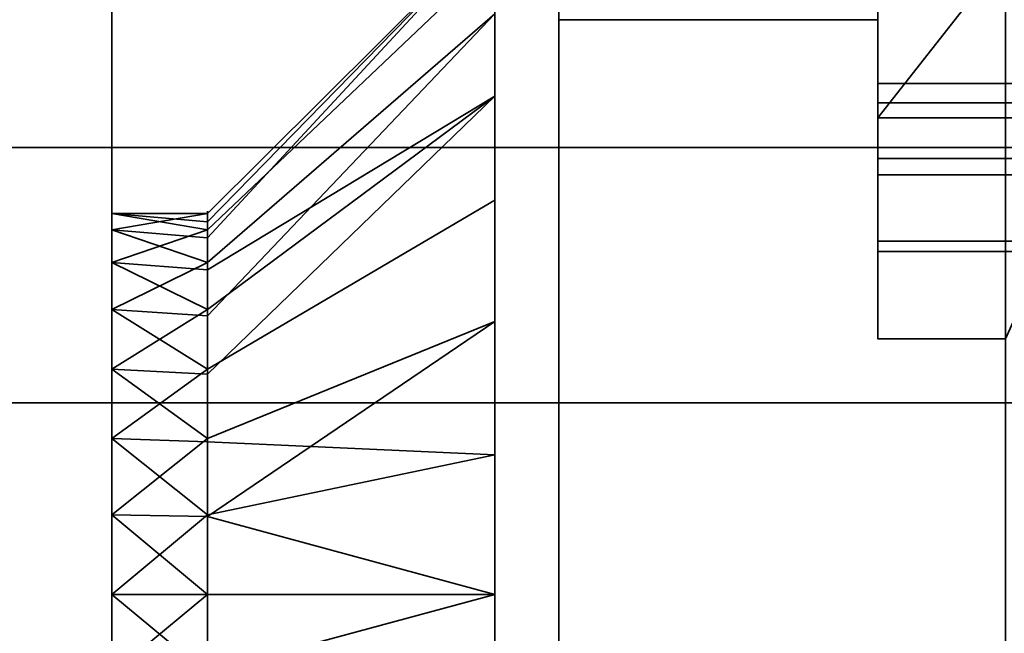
# Model space of a CAD drawing. Header units: millimetres. Extents: x -590 to 3690, y -120 to 127.
# Tile 90 of 256: x 404.78 to 412.49, y -36.81 to -32. Entities that reach past the tile are written whole.
import ezdxf

# ---------------------------------------------------------------- set-up
doc = ezdxf.new("R2010")
doc.units = ezdxf.units.MM
doc.layers.add('151', color=7, linetype='Continuous', true_color=0xffffff)

# ---------------------------------------------------------------- blocks, each defined once
blk = doc.blocks.new('UG_SURFACE_005')
at = {"layer": '151', "color": 252, "linetype": 'Continuous', "lineweight": 35}
for points in [[(408.5, -29.5, 1700), (408.5, -49.5, 1700), (405.5, -49.5, 1700), (405.5, -31.5, 1700)], [(405.5, -31.5, 1860), (405.5, -49.5, 1860), (408.5, -49.5, 1860), (408.5, -29.5, 1860)], [(408.5, -36.5, 1819.25), (408.5, -35.4085, 1819.1353), (408.5, -29.5, 1843.8321), (408.5, -30.4015, 1844.4871)], [(408.5, -35.4085, 1819.1353), (408.5, -33.4141, 1818.2473), (408.5, -29.5, 1843.8321)], [(408.5, -33.4141, 1818.2473), (408.5, -31.9534, 1816.625), (408.5, -29.5, 1843.8321)], [(408.5, -49.5, 1763), (408.5, -29.5, 1763), (408.5, -36.5, 1808.75), (408.5, -38.6354, 1809.2039)], [(408.5, -29.5, 1763), (408.5, -32.5985, 1810.487), (408.5, -34.3646, 1809.2039)], [(408.5, -34.3646, 1809.2039), (408.5, -36.5, 1808.75), (408.5, -29.5, 1763)], [(408.5, -31.507, 1812.3777), (408.5, -32.5985, 1810.487), (408.5, -29.5, 1763)], [(408.5, -29.5, 1763), (408.5, -49.5, 1763), (408.5, -37.5915, 1751.1352), (408.5, -36.5, 1751.25)], [(408.5, -36.5, 1751.25), (408.5, -35.4085, 1751.1352), (408.5, -29.5, 1763)], [(408.5, -29.5, 1716.2856), (408.5, -32.5985, 1742.4871), (408.5, -34.3646, 1741.2039)], [(408.5, -35.4085, 1751.1352), (408.5, -33.4141, 1750.2474), (408.5, -29.5, 1763)], [(408.5, -33.4141, 1750.2474), (408.5, -31.9534, 1748.625), (408.5, -29.5, 1763)], [(408.5, -34.3646, 1741.2039), (408.5, -36.5, 1740.75), (408.5, -29.5859, 1716.2473), (408.5, -29.5, 1716.2856)], [(408.5, -49.5, 1700), (408.5, -29.5, 1700), (408.5, -29.5, 1707.8321), (408.5, -30.4015, 1708.487)], [(408.5, -31.507, 1744.3776), (408.5, -32.5985, 1742.4871), (408.5, -29.5, 1716.2856)], [(408.5, -29.5859, 1852.2474), (408.5, -29.5, 1852.2856), (408.5, -29.5, 1860), (408.5, -49.5, 1860)], [(408.5, -49.5, 1860), (408.5, -31.0466, 1850.625), (408.5, -29.5859, 1852.2474)], [(408.5, -36.5, 1740.75), (408.5, -31.0466, 1714.625), (408.5, -29.5859, 1716.2473)], [(408.5, -30.4015, 1844.4871), (408.5, -37.5915, 1819.1353), (408.5, -36.5, 1819.25)], [(408.5, -30.4015, 1844.4871), (408.5, -49.5, 1823), (408.5, -39.5859, 1818.2473), (408.5, -37.5915, 1819.1353)], [(408.5, -49.5, 1823), (408.5, -30.4015, 1844.4871), (408.5, -31.493, 1846.3776)], [(408.5, -49.5, 1700), (408.5, -30.4015, 1708.487), (408.5, -31.493, 1710.3777)], [(408.5, -31.7212, 1848.5488), (408.5, -31.0466, 1850.625), (408.5, -49.5, 1860)], [(408.5, -31.7212, 1712.5487), (408.5, -31.0466, 1714.625), (408.5, -36.5, 1740.75)], [(408.5, -31.2788, 1746.5488), (406.25, -33.5164, 1746.3136), (406.25, -33.5816, 1745.6933)], [(408.5, -31.2788, 1746.5488), (408.5, -31.9534, 1748.625), (406.25, -33.9019, 1747.4999), (406.25, -33.7092, 1746.9068)], [(406.25, -33.7092, 1746.9068), (406.25, -33.5164, 1746.3136), (408.5, -31.2788, 1746.5488)], [(406.25, -33.5816, 1745.6933), (406.25, -33.6468, 1745.073), (408.5, -31.507, 1744.3776), (408.5, -31.2788, 1746.5488)], [(408.5, -31.2788, 1814.5487), (406.25, -33.5164, 1814.3135), (406.25, -33.5816, 1813.6933)], [(408.5, -31.2788, 1814.5487), (408.5, -31.9534, 1816.625), (406.25, -33.9019, 1815.5), (406.25, -33.7092, 1814.9068)], [(406.25, -33.7092, 1814.9068), (406.25, -33.5164, 1814.3135), (408.5, -31.2788, 1814.5487)], [(406.25, -33.5816, 1813.6933), (406.25, -33.6468, 1813.0729), (408.5, -31.507, 1812.3777), (408.5, -31.2788, 1814.5487)], [(405.5, -31.5, 1700), (405.5, -49.5, 1700), (405.5, -37.1237, 1743.0656), (405.5, -35.8763, 1743.0656)], [(405.5, -31.5, 1763), (405.5, -31.5, 1700), (405.5, -33.5164, 1745.6864)], [(405.5, -33.5164, 1745.6864), (405.5, -33.6468, 1746.927), (405.5, -31.5, 1763)], [(405.5, -35.8763, 1743.0656), (405.5, -34.7366, 1743.573), (405.5, -31.5, 1700)], [(405.5, -31.5, 1700), (405.5, -33.9019, 1744.5), (405.5, -33.5164, 1745.6864)], [(405.5, -31.5, 1763), (405.5, -35.2798, 1748.7407), (405.5, -36.5, 1749)], [(405.5, -33.6468, 1746.927), (405.5, -34.2706, 1748.0074), (405.5, -31.5, 1763)], [(405.5, -36.5, 1749), (405.5, -37.7202, 1748.7407), (405.5, -49.5, 1763), (405.5, -31.5, 1763)], [(405.5, -34.7366, 1743.573), (405.5, -33.9019, 1744.5), (405.5, -31.5, 1700)], [(405.5, -34.2706, 1748.0074), (405.5, -35.2798, 1748.7407), (405.5, -31.5, 1763)], [(405.5, -31.5, 1763), (405.5, -49.5, 1763), (405.5, -37.1237, 1811.0656), (405.5, -35.8763, 1811.0656)], [(405.5, -31.5, 1860), (405.5, -31.5, 1763), (405.5, -33.5164, 1813.6864)], [(405.5, -33.5164, 1813.6864), (405.5, -33.6468, 1814.9271), (405.5, -31.5, 1860)], [(405.5, -35.8763, 1811.0656), (405.5, -34.7366, 1811.5729), (405.5, -31.5, 1763)], [(405.5, -31.5, 1763), (405.5, -33.9019, 1812.5), (405.5, -33.5164, 1813.6864)], [(405.5, -31.5, 1860), (405.5, -35.2798, 1816.7406), (405.5, -36.5, 1817)], [(405.5, -33.6468, 1814.9271), (405.5, -34.2706, 1816.0074), (405.5, -31.5, 1860)], [(405.5, -36.5, 1817), (405.5, -37.7202, 1816.7406), (405.5, -49.5, 1860), (405.5, -31.5, 1860)], [(405.5, -34.7366, 1811.5729), (405.5, -33.9019, 1812.5), (405.5, -31.5, 1763)], [(405.5, -34.2706, 1816.0074), (405.5, -35.2798, 1816.7406), (405.5, -31.5, 1860)], [(408.5, -32.5985, 1742.4871), (408.5, -31.507, 1744.3776), (406.25, -33.6468, 1745.073), (406.25, -33.9587, 1744.5328)], [(408.5, -32.5985, 1810.487), (408.5, -31.507, 1812.3777), (406.25, -33.6468, 1813.0729), (406.25, -33.9587, 1812.5328)], [(408.5, -31.493, 1846.3776), (408.5, -31.7212, 1848.5488), (408.5, -49.5, 1860), (408.5, -49.5, 1823)], [(408.5, -36.5, 1740.75), (408.5, -31.493, 1710.3777), (408.5, -31.7212, 1712.5487)], [(408.5, -31.493, 1710.3777), (408.5, -36.5, 1740.75), (408.5, -38.6354, 1741.2039), (408.5, -49.5, 1700)], [(408.5, -31.9534, 1748.625), (408.5, -33.4141, 1750.2474), (406.25, -34.7366, 1748.427), (406.25, -34.3193, 1747.9635)], [(406.25, -34.3193, 1747.9635), (406.25, -33.9019, 1747.4999), (408.5, -31.9534, 1748.625)], [(408.5, -31.9534, 1816.625), (408.5, -33.4141, 1818.2473), (406.25, -34.7366, 1816.427), (406.25, -34.3193, 1815.9635)], [(406.25, -34.3193, 1815.9635), (406.25, -33.9019, 1815.5), (408.5, -31.9534, 1816.625)], [(408.5, -32.5985, 1742.4871), (406.25, -34.2706, 1743.9926), (406.25, -34.7752, 1743.626)], [(406.25, -33.9587, 1744.5328), (406.25, -34.2706, 1743.9926), (408.5, -32.5985, 1742.4871)], [(406.25, -34.7752, 1743.626), (406.25, -35.2798, 1743.2593), (408.5, -34.3646, 1741.2039), (408.5, -32.5985, 1742.4871)], [(408.5, -32.5985, 1810.487), (406.25, -34.2706, 1811.9926), (406.25, -34.7752, 1811.626)], [(406.25, -33.9587, 1812.5328), (406.25, -34.2706, 1811.9926), (408.5, -32.5985, 1810.487)], [(406.25, -34.7752, 1811.626), (406.25, -35.2798, 1811.2594), (408.5, -34.3646, 1809.2039), (408.5, -32.5985, 1810.487)], [(406.25, -35.3065, 1748.6807), (406.25, -34.7366, 1748.427), (408.5, -33.4141, 1750.2474), (408.5, -35.4085, 1751.1352)], [(406.25, -35.3065, 1816.6808), (406.25, -34.7366, 1816.427), (408.5, -33.4141, 1818.2473), (408.5, -35.4085, 1819.1353)], [(405.5, -33.5164, 1745.6864), (405.5, -33.9019, 1744.5), (406.25, -33.6468, 1745.073)], [(405.5, -33.6468, 1746.927), (405.5, -33.5164, 1745.6864), (406.25, -33.5164, 1746.3136)], [(405.5, -33.5164, 1745.6864), (406.25, -33.5816, 1745.6933), (406.25, -33.5164, 1746.3136)], [(406.25, -33.5164, 1746.3136), (406.25, -33.7092, 1746.9068), (405.5, -33.6468, 1746.927)], [(406.25, -33.6468, 1745.073), (406.25, -33.5816, 1745.6933), (405.5, -33.5164, 1745.6864)], [(405.5, -33.5164, 1813.6864), (405.5, -33.9019, 1812.5), (406.25, -33.6468, 1813.0729)], [(405.5, -33.6468, 1814.9271), (405.5, -33.5164, 1813.6864), (406.25, -33.5164, 1814.3135)], [(405.5, -33.5164, 1813.6864), (406.25, -33.5816, 1813.6933), (406.25, -33.5164, 1814.3135)], [(406.25, -33.5164, 1814.3135), (406.25, -33.7092, 1814.9068), (405.5, -33.6468, 1814.9271)], [(406.25, -33.6468, 1813.0729), (406.25, -33.5816, 1813.6933), (405.5, -33.5164, 1813.6864)], [(405.5, -33.9019, 1744.5), (406.25, -33.9587, 1744.5328), (406.25, -33.6468, 1745.073)], [(405.5, -33.6468, 1746.927), (406.25, -33.7092, 1746.9068), (406.25, -33.9019, 1747.4999)], [(406.25, -33.9019, 1747.4999), (405.5, -34.2706, 1748.0074), (405.5, -33.6468, 1746.927)], [(405.5, -33.9019, 1812.5), (406.25, -33.9587, 1812.5328), (406.25, -33.6468, 1813.0729)], [(405.5, -33.6468, 1814.9271), (406.25, -33.7092, 1814.9068), (406.25, -33.9019, 1815.5)], [(406.25, -33.9019, 1815.5), (405.5, -34.2706, 1816.0074), (405.5, -33.6468, 1814.9271)], [(406.25, -34.2706, 1743.9926), (405.5, -33.9019, 1744.5), (405.5, -34.7366, 1743.573)], [(406.25, -33.9019, 1747.4999), (406.25, -34.3193, 1747.9635), (405.5, -34.2706, 1748.0074)], [(406.25, -34.2706, 1743.9926), (406.25, -33.9587, 1744.5328), (405.5, -33.9019, 1744.5)], [(406.25, -34.2706, 1811.9926), (405.5, -33.9019, 1812.5), (405.5, -34.7366, 1811.5729)], [(406.25, -33.9019, 1815.5), (406.25, -34.3193, 1815.9635), (405.5, -34.2706, 1816.0074)], [(406.25, -34.2706, 1811.9926), (406.25, -33.9587, 1812.5328), (405.5, -33.9019, 1812.5)], [(405.5, -34.7366, 1743.573), (406.25, -34.7752, 1743.626), (406.25, -34.2706, 1743.9926)], [(405.5, -35.2798, 1748.7407), (405.5, -34.2706, 1748.0074), (406.25, -34.7366, 1748.427)], [(405.5, -34.2706, 1748.0074), (406.25, -34.3193, 1747.9635), (406.25, -34.7366, 1748.427)], [(405.5, -34.7366, 1811.5729), (406.25, -34.7752, 1811.626), (406.25, -34.2706, 1811.9926)], [(405.5, -35.2798, 1816.7406), (405.5, -34.2706, 1816.0074), (406.25, -34.7366, 1816.427)], [(405.5, -34.2706, 1816.0074), (406.25, -34.3193, 1815.9635), (406.25, -34.7366, 1816.427)], [(408.5, -34.3646, 1741.2039), (406.25, -35.2798, 1743.2593), (406.25, -35.8899, 1743.1297)], [(406.25, -35.8899, 1743.1297), (406.25, -36.5, 1743), (408.5, -36.5, 1740.75), (408.5, -34.3646, 1741.2039)], [(408.5, -34.3646, 1809.2039), (406.25, -35.2798, 1811.2594), (406.25, -35.8899, 1811.1297)], [(406.25, -35.8899, 1811.1297), (406.25, -36.5, 1811), (408.5, -36.5, 1808.75), (408.5, -34.3646, 1809.2039)], [(405.5, -34.7366, 1743.573), (405.5, -35.8763, 1743.0656), (406.25, -35.2798, 1743.2593)], [(406.25, -34.7366, 1748.427), (406.25, -35.3065, 1748.6807), (405.5, -35.2798, 1748.7407)], [(406.25, -35.2798, 1743.2593), (406.25, -34.7752, 1743.626), (405.5, -34.7366, 1743.573)], [(405.5, -34.7366, 1811.5729), (405.5, -35.8763, 1811.0656), (406.25, -35.2798, 1811.2594)], [(406.25, -34.7366, 1816.427), (406.25, -35.3065, 1816.6808), (405.5, -35.2798, 1816.7406)], [(406.25, -35.2798, 1811.2594), (406.25, -34.7752, 1811.626), (405.5, -34.7366, 1811.5729)], [(405.5, -35.8763, 1743.0656), (406.25, -35.8899, 1743.1297), (406.25, -35.2798, 1743.2593)], [(405.5, -36.5, 1749), (405.5, -35.2798, 1748.7407), (406.25, -35.8763, 1748.9344)], [(405.5, -35.2798, 1748.7407), (406.25, -35.3065, 1748.6807), (406.25, -35.8763, 1748.9344)], [(405.5, -35.8763, 1811.0656), (406.25, -35.8899, 1811.1297), (406.25, -35.2798, 1811.2594)], [(405.5, -36.5, 1817), (405.5, -35.2798, 1816.7406), (406.25, -35.8763, 1816.9345)], [(405.5, -35.2798, 1816.7406), (406.25, -35.3065, 1816.6808), (406.25, -35.8763, 1816.9345)], [(408.5, -35.4085, 1751.1352), (406.25, -35.8763, 1748.9344), (406.25, -35.3065, 1748.6807)], [(408.5, -35.4085, 1819.1353), (406.25, -35.8763, 1816.9345), (406.25, -35.3065, 1816.6808)], [(406.25, -36.5, 1749), (406.25, -35.8763, 1748.9344), (408.5, -35.4085, 1751.1352), (408.5, -36.5, 1751.25)], [(406.25, -36.5, 1817), (406.25, -35.8763, 1816.9345), (408.5, -35.4085, 1819.1353), (408.5, -36.5, 1819.25)], [(405.5, -35.8763, 1743.0656), (405.5, -37.1237, 1743.0656), (406.25, -36.5, 1743)], [(406.25, -35.8763, 1748.9344), (406.25, -36.5, 1749), (405.5, -36.5, 1749)], [(406.25, -36.5, 1743), (406.25, -35.8899, 1743.1297), (405.5, -35.8763, 1743.0656)], [(405.5, -35.8763, 1811.0656), (405.5, -37.1237, 1811.0656), (406.25, -36.5, 1811)], [(406.25, -35.8763, 1816.9345), (406.25, -36.5, 1817), (405.5, -36.5, 1817)], [(406.25, -36.5, 1811), (406.25, -35.8899, 1811.1297), (405.5, -35.8763, 1811.0656)], [(405.5, -36.5, 1749), (406.25, -36.5, 1749), (406.25, -37.1237, 1748.9344)], [(406.25, -37.1237, 1748.9344), (405.5, -37.7202, 1748.7407), (405.5, -36.5, 1749)], [(405.5, -37.1237, 1743.0656), (406.25, -37.1101, 1743.1297), (406.25, -36.5, 1743)], [(405.5, -36.5, 1817), (406.25, -36.5, 1817), (406.25, -37.1237, 1816.9345)], [(406.25, -37.1237, 1816.9345), (405.5, -37.7202, 1816.7406), (405.5, -36.5, 1817)], [(405.5, -37.1237, 1811.0656), (406.25, -37.1101, 1811.1297), (406.25, -36.5, 1811)], [(408.5, -36.5, 1751.25), (408.5, -37.5915, 1751.1352), (406.25, -37.1237, 1748.9344), (406.25, -36.5, 1749)], [(408.5, -38.6354, 1741.2039), (408.5, -36.5, 1740.75), (406.25, -36.5, 1743), (406.25, -37.1101, 1743.1297)], [(408.5, -36.5, 1819.25), (408.5, -37.5915, 1819.1353), (406.25, -37.1237, 1816.9345), (406.25, -36.5, 1817)], [(408.5, -38.6354, 1809.2039), (408.5, -36.5, 1808.75), (406.25, -36.5, 1811), (406.25, -37.1101, 1811.1297)]]:
    blk.add_3dface(points, dxfattribs=at)
blk = doc.blocks.new('UG_SURFACE_007')
at = {"layer": '151', "color": 252, "linetype": 'Continuous', "lineweight": 35}
for points in [[(408.5, -29.5, 265), (408.5, -49.5, 265), (405.5, -49.5, 265), (405.5, -31.5, 265)], [(405.5, -31.5, 425), (405.5, -49.5, 425), (408.5, -49.5, 425), (408.5, -29.5, 425)], [(408.5, -36.5, 384.25), (408.5, -35.4085, 384.1353), (408.5, -29.5, 408.8321), (408.5, -30.4015, 409.4871)], [(408.5, -35.4085, 384.1353), (408.5, -33.4141, 383.2473), (408.5, -29.5, 408.8321)], [(408.5, -29.5, 328), (408.5, -34.3646, 374.2039), (408.5, -36.5, 373.75)], [(408.5, -29.5, 408.8321), (408.5, -33.4141, 383.2473), (408.5, -31.9534, 381.625)], [(408.5, -36.5, 373.75), (408.5, -38.6354, 374.2039), (408.5, -49.5, 328), (408.5, -29.5, 328)], [(408.5, -31.507, 377.3777), (408.5, -32.5985, 375.4871), (408.5, -29.5, 328)], [(408.5, -29.5859, 417.2473), (408.5, -29.5, 417.2856), (408.5, -29.5, 425), (408.5, -49.5, 425)], [(408.5, -32.5985, 375.4871), (408.5, -34.3646, 374.2039), (408.5, -29.5, 328)], [(408.5, -29.5859, 281.2473), (408.5, -29.5, 281.2856), (408.5, -34.3646, 306.2039), (408.5, -36.5, 305.75)], [(408.5, -29.5, 328), (408.5, -49.5, 328), (408.5, -37.5915, 316.1353), (408.5, -36.5, 316.25)], [(408.5, -49.5, 265), (408.5, -29.5, 265), (408.5, -29.5, 272.8321), (408.5, -30.4015, 273.4871)], [(408.5, -36.5, 316.25), (408.5, -35.4085, 316.1353), (408.5, -29.5, 328)], [(408.5, -29.5, 328), (408.5, -33.4141, 315.2473), (408.5, -31.9534, 313.625)], [(408.5, -31.507, 309.3777), (408.5, -32.5985, 307.4871), (408.5, -29.5, 281.2856)], [(408.5, -35.4085, 316.1353), (408.5, -33.4141, 315.2473), (408.5, -29.5, 328)], [(408.5, -32.5985, 307.4871), (408.5, -34.3646, 306.2039), (408.5, -29.5, 281.2856)], [(408.5, -49.5, 425), (408.5, -31.0466, 415.625), (408.5, -29.5859, 417.2473)], [(408.5, -36.5, 305.75), (408.5, -31.0466, 279.625), (408.5, -29.5859, 281.2473)], [(408.5, -30.4015, 409.4871), (408.5, -37.5915, 384.1353), (408.5, -36.5, 384.25)], [(408.5, -49.5, 425), (408.5, -39.5859, 383.2473), (408.5, -30.4015, 409.4871), (408.5, -31.493, 411.3777)], [(408.5, -30.4015, 409.4871), (408.5, -39.5859, 383.2473), (408.5, -37.5915, 384.1353)], [(408.5, -49.5, 265), (408.5, -30.4015, 273.4871), (408.5, -31.493, 275.3777)], [(408.5, -49.5, 425), (408.5, -31.7212, 413.5488), (408.5, -31.0466, 415.625)], [(408.5, -38.6354, 306.2039), (408.5, -49.5, 265), (408.5, -31.7212, 277.5488), (408.5, -31.0466, 279.625)], [(408.5, -36.5, 305.75), (408.5, -38.6354, 306.2039), (408.5, -31.0466, 279.625)], [(408.5, -31.2788, 311.5488), (406.25, -33.5164, 311.3136), (406.25, -33.5816, 310.6933)], [(408.5, -31.2788, 311.5488), (408.5, -31.9534, 313.625), (406.25, -33.9019, 312.5), (406.25, -33.7092, 311.9068)], [(406.25, -33.7092, 311.9068), (406.25, -33.5164, 311.3136), (408.5, -31.2788, 311.5488)], [(406.25, -33.5816, 310.6933), (406.25, -33.6468, 310.073), (408.5, -31.507, 309.3777), (408.5, -31.2788, 311.5488)], [(408.5, -31.2788, 379.5488), (406.25, -33.5164, 379.3136), (406.25, -33.5816, 378.6933)], [(408.5, -31.2788, 379.5488), (408.5, -31.9534, 381.625), (406.25, -33.9019, 380.5), (406.25, -33.7092, 379.9068)], [(406.25, -33.7092, 379.9068), (406.25, -33.5164, 379.3136), (408.5, -31.2788, 379.5488)], [(406.25, -33.5816, 378.6933), (406.25, -33.6468, 378.0729), (408.5, -31.507, 377.3777), (408.5, -31.2788, 379.5488)], [(405.5, -31.5, 328), (405.5, -31.5, 265), (405.5, -33.5164, 310.6864)], [(405.5, -31.5, 265), (405.5, -34.7366, 308.5729), (405.5, -33.9019, 309.5)], [(405.5, -31.5, 265), (405.5, -49.5, 265), (405.5, -37.1237, 308.0656), (405.5, -35.8763, 308.0656)], [(405.5, -31.5, 328), (405.5, -33.6468, 311.9271), (405.5, -34.2706, 313.0074)], [(405.5, -33.9019, 309.5), (405.5, -33.5164, 310.6864), (405.5, -31.5, 265)], [(405.5, -31.5, 328), (405.5, -35.2798, 313.7406), (405.5, -36.5, 314)], [(405.5, -33.5164, 310.6864), (405.5, -33.6468, 311.9271), (405.5, -31.5, 328)], [(405.5, -36.5, 314), (405.5, -37.7202, 313.7406), (405.5, -49.5, 328), (405.5, -31.5, 328)], [(405.5, -35.8763, 308.0656), (405.5, -34.7366, 308.5729), (405.5, -31.5, 265)], [(405.5, -34.2706, 313.0074), (405.5, -35.2798, 313.7406), (405.5, -31.5, 328)], [(405.5, -31.5, 425), (405.5, -31.5, 328), (405.5, -33.5164, 378.6864)], [(405.5, -31.5, 328), (405.5, -34.7366, 376.5729), (405.5, -33.9019, 377.5)], [(405.5, -31.5, 328), (405.5, -49.5, 328), (405.5, -37.1237, 376.0656), (405.5, -35.8763, 376.0656)], [(405.5, -31.5, 425), (405.5, -33.6468, 379.927), (405.5, -34.2706, 381.0074)], [(405.5, -33.9019, 377.5), (405.5, -33.5164, 378.6864), (405.5, -31.5, 328)], [(405.5, -31.5, 425), (405.5, -35.2798, 381.7406), (405.5, -36.5, 382)], [(405.5, -33.5164, 378.6864), (405.5, -33.6468, 379.927), (405.5, -31.5, 425)], [(405.5, -36.5, 382), (405.5, -37.7202, 381.7406), (405.5, -49.5, 425), (405.5, -31.5, 425)], [(405.5, -35.8763, 376.0656), (405.5, -34.7366, 376.5729), (405.5, -31.5, 328)], [(405.5, -34.2706, 381.0074), (405.5, -35.2798, 381.7406), (405.5, -31.5, 425)], [(408.5, -32.5985, 307.4871), (408.5, -31.507, 309.3777), (406.25, -33.6468, 310.073), (406.25, -33.9587, 309.5328)], [(408.5, -32.5985, 375.4871), (408.5, -31.507, 377.3777), (406.25, -33.6468, 378.0729), (406.25, -33.9587, 377.5328)], [(408.5, -31.493, 411.3777), (408.5, -31.7212, 413.5488), (408.5, -49.5, 425)], [(408.5, -31.493, 275.3777), (408.5, -31.7212, 277.5488), (408.5, -49.5, 265)], [(408.5, -31.9534, 313.625), (408.5, -33.4141, 315.2473), (406.25, -34.7366, 313.4271), (406.25, -34.3193, 312.9635)], [(406.25, -34.3193, 312.9635), (406.25, -33.9019, 312.5), (408.5, -31.9534, 313.625)], [(408.5, -31.9534, 381.625), (408.5, -33.4141, 383.2473), (406.25, -34.7366, 381.427), (406.25, -34.3193, 380.9635)], [(406.25, -34.3193, 380.9635), (406.25, -33.9019, 380.5), (408.5, -31.9534, 381.625)], [(408.5, -32.5985, 307.4871), (406.25, -34.2706, 308.9926), (406.25, -34.7752, 308.626)], [(406.25, -33.9587, 309.5328), (406.25, -34.2706, 308.9926), (408.5, -32.5985, 307.4871)], [(406.25, -34.7752, 308.626), (406.25, -35.2798, 308.2594), (408.5, -34.3646, 306.2039), (408.5, -32.5985, 307.4871)], [(408.5, -32.5985, 375.4871), (406.25, -34.2706, 376.9926), (406.25, -34.7752, 376.626)], [(406.25, -33.9587, 377.5328), (406.25, -34.2706, 376.9926), (408.5, -32.5985, 375.4871)], [(406.25, -34.7752, 376.626), (406.25, -35.2798, 376.2594), (408.5, -34.3646, 374.2039), (408.5, -32.5985, 375.4871)], [(406.25, -35.3065, 313.6807), (406.25, -34.7366, 313.4271), (408.5, -33.4141, 315.2473), (408.5, -35.4085, 316.1353)], [(406.25, -35.3065, 381.6808), (406.25, -34.7366, 381.427), (408.5, -33.4141, 383.2473), (408.5, -35.4085, 384.1353)], [(405.5, -33.5164, 310.6864), (405.5, -33.9019, 309.5), (406.25, -33.6468, 310.073)], [(405.5, -33.5164, 310.6864), (406.25, -33.5816, 310.6933), (406.25, -33.5164, 311.3136)], [(406.25, -33.5164, 311.3136), (405.5, -33.6468, 311.9271), (405.5, -33.5164, 310.6864)], [(406.25, -33.5164, 311.3136), (406.25, -33.7092, 311.9068), (405.5, -33.6468, 311.9271)], [(406.25, -33.6468, 310.073), (406.25, -33.5816, 310.6933), (405.5, -33.5164, 310.6864)], [(405.5, -33.5164, 378.6864), (405.5, -33.9019, 377.5), (406.25, -33.6468, 378.0729)], [(405.5, -33.5164, 378.6864), (406.25, -33.5816, 378.6933), (406.25, -33.5164, 379.3136)], [(406.25, -33.5164, 379.3136), (405.5, -33.6468, 379.927), (405.5, -33.5164, 378.6864)], [(406.25, -33.5164, 379.3136), (406.25, -33.7092, 379.9068), (405.5, -33.6468, 379.927)], [(406.25, -33.6468, 378.0729), (406.25, -33.5816, 378.6933), (405.5, -33.5164, 378.6864)], [(405.5, -33.9019, 309.5), (406.25, -33.9587, 309.5328), (406.25, -33.6468, 310.073)], [(405.5, -33.6468, 311.9271), (406.25, -33.7092, 311.9068), (406.25, -33.9019, 312.5)], [(406.25, -33.9019, 312.5), (405.5, -34.2706, 313.0074), (405.5, -33.6468, 311.9271)], [(405.5, -33.9019, 377.5), (406.25, -33.9587, 377.5328), (406.25, -33.6468, 378.0729)], [(405.5, -33.6468, 379.927), (406.25, -33.7092, 379.9068), (406.25, -33.9019, 380.5)], [(406.25, -33.9019, 380.5), (405.5, -34.2706, 381.0074), (405.5, -33.6468, 379.927)], [(405.5, -33.9019, 309.5), (405.5, -34.7366, 308.5729), (406.25, -34.2706, 308.9926)], [(406.25, -33.9019, 312.5), (406.25, -34.3193, 312.9635), (405.5, -34.2706, 313.0074)], [(406.25, -34.2706, 308.9926), (406.25, -33.9587, 309.5328), (405.5, -33.9019, 309.5)], [(405.5, -33.9019, 377.5), (405.5, -34.7366, 376.5729), (406.25, -34.2706, 376.9926)], [(406.25, -33.9019, 380.5), (406.25, -34.3193, 380.9635), (405.5, -34.2706, 381.0074)], [(406.25, -34.2706, 376.9926), (406.25, -33.9587, 377.5328), (405.5, -33.9019, 377.5)], [(405.5, -34.7366, 308.5729), (406.25, -34.7752, 308.626), (406.25, -34.2706, 308.9926)], [(405.5, -35.2798, 313.7406), (405.5, -34.2706, 313.0074), (406.25, -34.7366, 313.4271)], [(405.5, -34.2706, 313.0074), (406.25, -34.3193, 312.9635), (406.25, -34.7366, 313.4271)], [(405.5, -34.7366, 376.5729), (406.25, -34.7752, 376.626), (406.25, -34.2706, 376.9926)], [(405.5, -35.2798, 381.7406), (405.5, -34.2706, 381.0074), (406.25, -34.7366, 381.427)], [(405.5, -34.2706, 381.0074), (406.25, -34.3193, 380.9635), (406.25, -34.7366, 381.427)], [(408.5, -36.5, 305.75), (408.5, -34.3646, 306.2039), (406.25, -35.2798, 308.2594), (406.25, -35.8899, 308.1297)], [(408.5, -36.5, 373.75), (408.5, -34.3646, 374.2039), (406.25, -35.2798, 376.2594), (406.25, -35.8899, 376.1297)], [(405.5, -34.7366, 308.5729), (405.5, -35.8763, 308.0656), (406.25, -35.2798, 308.2594)], [(406.25, -34.7366, 313.4271), (406.25, -35.3065, 313.6807), (405.5, -35.2798, 313.7406)], [(406.25, -35.2798, 308.2594), (406.25, -34.7752, 308.626), (405.5, -34.7366, 308.5729)], [(406.25, -35.2798, 376.2594), (405.5, -34.7366, 376.5729), (405.5, -35.8763, 376.0656)], [(406.25, -34.7366, 381.427), (406.25, -35.3065, 381.6808), (405.5, -35.2798, 381.7406)], [(406.25, -35.2798, 376.2594), (406.25, -34.7752, 376.626), (405.5, -34.7366, 376.5729)], [(405.5, -35.8763, 308.0656), (406.25, -35.8899, 308.1297), (406.25, -35.2798, 308.2594)], [(405.5, -36.5, 314), (405.5, -35.2798, 313.7406), (406.25, -35.8763, 313.9344)], [(405.5, -35.2798, 313.7406), (406.25, -35.3065, 313.6807), (406.25, -35.8763, 313.9344)], [(405.5, -35.8763, 376.0656), (406.25, -35.8899, 376.1297), (406.25, -35.2798, 376.2594)], [(405.5, -36.5, 382), (405.5, -35.2798, 381.7406), (406.25, -35.8763, 381.9344)], [(405.5, -35.2798, 381.7406), (406.25, -35.3065, 381.6808), (406.25, -35.8763, 381.9344)], [(408.5, -35.4085, 316.1353), (406.25, -35.8763, 313.9344), (406.25, -35.3065, 313.6807)], [(408.5, -35.4085, 384.1353), (406.25, -35.8763, 381.9344), (406.25, -35.3065, 381.6808)], [(406.25, -36.5, 314), (406.25, -35.8763, 313.9344), (408.5, -35.4085, 316.1353), (408.5, -36.5, 316.25)], [(406.25, -36.5, 382), (406.25, -35.8763, 381.9344), (408.5, -35.4085, 384.1353), (408.5, -36.5, 384.25)], [(405.5, -35.8763, 308.0656), (405.5, -37.1237, 308.0656), (406.25, -36.5, 308)], [(406.25, -35.8763, 313.9344), (406.25, -36.5, 314), (405.5, -36.5, 314)], [(406.25, -36.5, 308), (406.25, -35.8899, 308.1297), (405.5, -35.8763, 308.0656)], [(405.5, -35.8763, 376.0656), (405.5, -37.1237, 376.0656), (406.25, -36.5, 376)], [(406.25, -35.8763, 381.9344), (406.25, -36.5, 382), (405.5, -36.5, 382)], [(406.25, -36.5, 376), (406.25, -35.8899, 376.1297), (405.5, -35.8763, 376.0656)], [(406.25, -35.8899, 308.1297), (406.25, -36.5, 308), (408.5, -36.5, 305.75)], [(406.25, -35.8899, 376.1297), (406.25, -36.5, 376), (408.5, -36.5, 373.75)], [(405.5, -36.5, 314), (406.25, -36.5, 314), (406.25, -37.1237, 313.9344)], [(406.25, -37.1237, 313.9344), (405.5, -37.7202, 313.7406), (405.5, -36.5, 314)], [(405.5, -37.1237, 308.0656), (406.25, -37.1101, 308.1297), (406.25, -36.5, 308)], [(405.5, -36.5, 382), (406.25, -36.5, 382), (406.25, -37.1237, 381.9344)], [(406.25, -37.1237, 381.9344), (405.5, -37.7202, 381.7406), (405.5, -36.5, 382)], [(405.5, -37.1237, 376.0656), (406.25, -37.1101, 376.1297), (406.25, -36.5, 376)], [(408.5, -36.5, 316.25), (408.5, -37.5915, 316.1353), (406.25, -37.1237, 313.9344), (406.25, -36.5, 314)], [(408.5, -36.5, 305.75), (406.25, -36.5, 308), (406.25, -37.1101, 308.1297)], [(406.25, -37.1101, 308.1297), (406.25, -37.7202, 308.2594), (408.5, -38.6354, 306.2039), (408.5, -36.5, 305.75)], [(408.5, -36.5, 384.25), (408.5, -37.5915, 384.1353), (406.25, -37.1237, 381.9344), (406.25, -36.5, 382)], [(408.5, -36.5, 373.75), (406.25, -36.5, 376), (406.25, -37.1101, 376.1297)], [(406.25, -37.1101, 376.1297), (406.25, -37.7202, 376.2594), (408.5, -38.6354, 374.2039), (408.5, -36.5, 373.75)]]:
    blk.add_3dface(points, dxfattribs=at)
blk = doc.blocks.new('UG_SURFACE_009')
at = {"layer": '151', "color": 43, "linetype": 'Continuous', "lineweight": 35}
for points in [[(-409, 0, 2017), (-409, -49, 2017), (409, -49, 2017), (409, 0, 2017)], [(409, 0, 2017), (409, -49, 2017), (409, -32, 27), (409, -22, 27)], [(-409, -47), (-409, -2), (409, -2), (409, -47)], [(409, -47), (409, -2), (409, -22.5, 14), (409, -31.5, 14)], [(411.5, -21.232, 28), (411.5, -32.7679, 28), (414.0083, -29.5753, 28), (414.0083, -24.4247, 28)], [(411.5, -32.7679, 28), (411.5, -21.232, 28), (411.5, -22, 27), (411.5, -32, 27)], [(409, -22, 27), (409, -32, 27), (411.5, -32, 27), (411.5, -22, 27)], [(411.5, -32.7679, 28), (413.2158, -32.7679, 28), (414.0083, -29.5753, 28)], [(414.0083, -29.5753, 14), (413.3075, -32.5, 14), (411.5, -32.5, 14), (411.5, -31.5, 14)], [(409, -32, 25), (409, -30.2276, 25), (411.5, -30.2276, 25), (411.5, -32, 25)], [(409, -31.5, 24), (409, -30.2276, 24), (409, -30.2276, 25), (409, -32, 25)], [(411.5, -32, 25), (411.5, -30.2276, 25), (411.5, -30.2276, 24), (411.5, -31.5, 24)], [(409, -49, 2), (409, -47), (409, -31.5, 14), (409, -31.5, 24)], [(409, -31.5, 24), (409, -32, 25), (409, -49, 2)], [(411.5, -32, 25), (411.5, -31.5, 24), (411.5, -34.5, 27)], [(411.5, -31.5, 24), (411.5, -31.5, 14), (411.5, -32.6522, 14.7654), (411.5, -33.0858, 15.4142)], [(411.5, -31.5, 14), (411.5, -32.5, 14), (411.5, -32.6522, 14.7654)], [(411.5, -33.0858, 15.4142), (411.5, -33.7346, 15.8478), (411.5, -31.5, 24)], [(411.5, -33.7346, 15.8478), (411.5, -34.5, 16), (411.5, -34.5, 27), (411.5, -31.5, 24)], [(409, -32, 27), (409, -32, 25), (411.5, -32, 25), (411.5, -32, 27)], [(409, -32, 25), (409, -32, 27), (409, -49, 2017), (409, -49, 2)], [(411.5, -32, 25), (411.5, -34.5, 27), (411.5, -33.816, 27.1206)], [(411.5, -33.816, 27.1206), (411.5, -33.2144, 27.4679), (411.5, -32, 25)], [(411.5, -33.2144, 27.4679), (411.5, -32.7679, 28), (411.5, -32, 27), (411.5, -32, 25)], [(413.256, -32.6522, 14.7654), (411.5, -32.6522, 14.7654), (411.5, -32.5, 14), (413.3075, -32.5, 14)], [(413.1006, -33.0858, 15.4142), (411.5, -33.0858, 15.4142), (411.5, -32.6522, 14.7654), (413.256, -32.6522, 14.7654)], [(413.2158, -32.7679, 28), (411.5, -32.7679, 28), (411.5, -33.2144, 27.4679), (413.052, -33.2144, 27.4679)], [(412.8433, -33.7346, 15.8478), (411.5, -33.7346, 15.8478), (411.5, -33.0858, 15.4142), (413.1006, -33.0858, 15.4142)], [(413.052, -33.2144, 27.4679), (411.5, -33.2144, 27.4679), (411.5, -33.816, 27.1206), (412.809, -33.816, 27.1206)], [(412.5, -34.5, 16), (411.5, -34.5, 16), (411.5, -33.7346, 15.8478), (412.8433, -33.7346, 15.8478)], [(412.809, -33.816, 27.1206), (411.5, -33.816, 27.1206), (411.5, -34.5, 27), (412.5, -34.5, 27)], [(412.5, -34.5, 16), (412.5, -34.5, 27), (411.5, -34.5, 27), (411.5, -34.5, 16)]]:
    blk.add_3dface(points, dxfattribs=at)
blk = doc.blocks.new('UG_SURFACE_024')
at = {"layer": '151', "color": 254, "linetype": 'Continuous', "lineweight": 35}
for points in [[(424.75, -35, 2033.2501), (424.75, 111.75, 2033.2501), (-424.75, 111.75, 2033.2501), (-424.75, -35, 2033.2501)], [(417, 16, 2025.5001), (417, -33, 2025.5001), (-417, -33, 2025.5001), (-417, 16, 2025.5001)], [(417, -33, 2025.5001), (419, -35, 2027.4999), (-419, -35, 2027.4999), (-417, -33, 2025.5001)], [(424.75, -35, 2033.2501), (-424.75, -35, 2033.2501), (-419, -35, 2027.4999), (419, -35, 2027.4999)]]:
    blk.add_3dface(points, dxfattribs=at)
blk = doc.blocks.new('UG_SURFACE_060')
at = {"layer": '151', "color": 41, "linetype": 'Continuous', "lineweight": 35}
for points in [[(487.75, -50, 2096.2501), (487.75, -35, 2096.2501), (-487.75, -35, 2096.2501), (-487.75, -50, 2096.2501)], [(487.75, -35, 2096.2501), (417.75, -35, 2026.2499), (-417.75, -35, 2026.2499), (-487.75, -35, 2096.2501)], [(417.75, -35, 2026.2499), (417.75, -50, 2026.2499), (-417.75, -50, 2026.2499), (-417.75, -35, 2026.2499)]]:
    blk.add_3dface(points, dxfattribs=at)
blk = doc.blocks.new('UG_SURFACE_061')
at = {"layer": '151', "color": 14, "linetype": 'Continuous', "lineweight": 35}
for points in [[(492.75, -47, 2101.2499), (492.75, -31.25, 2101.2499), (-492.75, -31.25, 2101.2499), (-492.75, -47, 2101.2499)], [(-487.75, -31.25, 2096.2501), (487.75, -31.25, 2096.2501), (487.75, -50, 2096.2501), (-487.75, -50, 2096.2501)]]:
    blk.add_3dface(points, dxfattribs=at)
blk = doc.blocks.new('UG_SURFACE_062')
at = {"layer": '151', "color": 14, "linetype": 'Continuous', "lineweight": 35}
for points in [[(416.8, -35, 2025.3), (416.8, 14, 2025.3), (-416.8, 14, 2025.3), (-416.8, -35, 2025.3)], [(412.75, 11.25, 2021.25), (412.75, -47, 2021.25), (-412.75, -47, 2021.25), (-412.75, 11.25, 2021.25)], [(417.75, -50, 2026.2499), (417.75, -35, 2026.2499), (-417.75, -35, 2026.2499), (-417.75, -50, 2026.2499)], [(417.75, -35, 2026.2499), (416.8, -35, 2025.3), (-416.8, -35, 2025.3), (-417.75, -35, 2026.2499)]]:
    blk.add_3dface(points, dxfattribs=at)
blk = doc.blocks.new('UG_SURFACE_063')
at = {"layer": '151', "color": 7, "linetype": 'Continuous', "lineweight": 35}
for points in [[(-412.75, 11, 2021.25), (-412.75, -47, 2021.25), (412.75, -47, 2021.25), (412.75, 11, 2021.25)], [(412.5, 11, 2020.9999), (412.5, -47, 2020.9999), (-412.5, -47, 2020.9999), (-412.5, 11, 2020.9999)], [(493, -47, 2101.5), (493, -31.25, 2101.5), (-493, -31.25, 2101.5), (-493, -47, 2101.5)], [(-492.75, -47, 2101.2499), (-492.75, -31.25, 2101.2499), (492.75, -31.25, 2101.2499), (492.75, -47, 2101.2499)]]:
    blk.add_3dface(points, dxfattribs=at)

msp = doc.modelspace()

# ---------------------------------------------------------------- linework, layer by layer
at = {"layer": '151', "color": 252, "linetype": 'Continuous', "lineweight": -3, "true_color": 0x939598}
for p, q in [((409, 0, 2017), (409, -49, 2017)), ((409, -2), (409, -47)), ((411.5, -21.2321, 28), (411.5, -32.7679, 28)), ((405.5, -26.5, 1700), (405.5, -49.5, 1700)), ((405.5, -26.5, 1860), (405.5, -49.5, 1860)), ((405.5, -26.5, 265), (405.5, -49.5, 265)), ((405.5, -26.5, 425), (405.5, -49.5, 425)), ((408.5, -26.5, 1700), (408.5, -49.5, 1700)), ((408.5, -26.5, 1860), (408.5, -49.5, 1860)), ((408.5, -26.5, 425), (408.5, -49.5, 425)), ((408.5, -26.5, 265), (408.5, -49.5, 265)), ((411.5, -32.5, 14), (411.5, -31.5, 14)), ((413.3076, -32.5, 14), (411.5, -32.5, 14)), ((413.2158, -32.7679, 28), (411.5, -32.7679, 28)), ((417, -33, 2025.5), (-417, -33, 2025.5)), ((412.5, -34.5, 27), (411.5, -34.5, 27)), ((411.5, -34.5, 27), (411.5, -34.5, 16)), ((412.5, -34.5, 16), (411.5, -34.5, 16)), ((487.75, -35, 2096.25), (-487.75, -35, 2096.25)), ((424.75, -35, 2033.25), (-424.75, -35, 2033.25)), ((419, -35, 2027.5), (-419, -35, 2027.5)), ((417.75, -35, 2026.25), (-417.75, -35, 2026.25)), ((417.75, -35, 2026.25), (-417.75, -35, 2026.25)), ((416.8, -35, 2025.3), (-416.8, -35, 2025.3))]:
    msp.add_line(p, q, dxfattribs=at)
at = {"layer": '151', "color": 252, "linetype": 'Continuous', "lineweight": -3, "true_color": 0x939598, "extrusion": (-1, 0, 0)}
for centre, radius in [((36.5, 1814, -408.5), 5.25), ((36.5, 1746, -408.5), 5.25), ((36.5, 379, -408.5), 5.25), ((36.5, 311, -408.5), 5.25), ((36.5, 1814, -405.5), 3), ((36.5, 1746, -405.5), 3), ((36.5, 379, -405.5), 3), ((36.5, 311, -405.5), 3)]:
    msp.add_circle(centre, radius, dxfattribs=at)
at = {"layer": '151', "color": 252, "linetype": 'Continuous', "lineweight": -3, "true_color": 0x939598, "extrusion": (1, 0, 0)}
for centre in [(-36.5, 1814, 406.25), (-36.5, 1746, 406.25), (-36.5, 379, 406.25), (-36.5, 311, 406.25)]:
    msp.add_circle(centre, 3, dxfattribs=at)
at = {"layer": '151', "color": 252, "linetype": 'Continuous', "lineweight": -3, "true_color": 0x939598, "extrusion": (-1, 0, 0)}
for centre, start, end in [((34.5, 14, -411.5), 90, 180), ((34.5, 29, -411.5), 210, 270)]:
    msp.add_arc(centre, 2, start, end, dxfattribs=at)

# ---------------------------------------------------------------- block references
at = {"layer": '151', "color": 252, "linetype": 'Continuous', "lineweight": -3, "true_color": 0x939598}
for name in ['UG_SURFACE_024', 'UG_SURFACE_009', 'UG_SURFACE_062', 'UG_SURFACE_063', 'UG_SURFACE_005', 'UG_SURFACE_007', 'UG_SURFACE_061', 'UG_SURFACE_060']:
    msp.add_blockref(name, (0, 0), dxfattribs=at)

doc.saveas('drawing.dxf')
